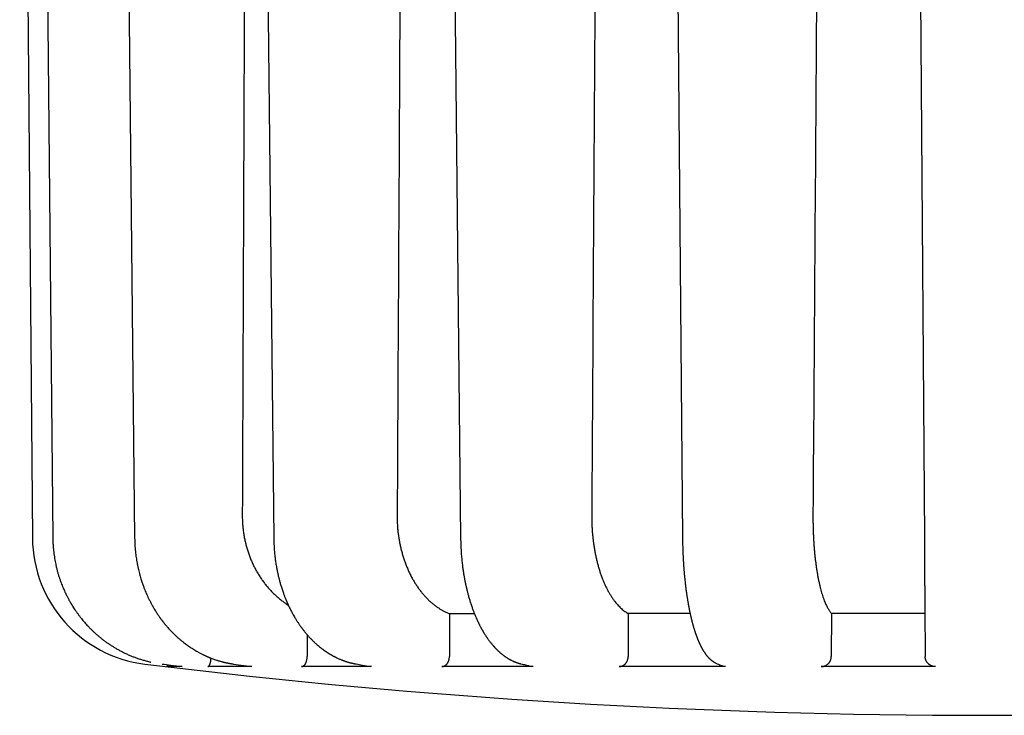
# Model space of a CAD drawing. Header units: millimetres. Extents: x 8 to 399, y 12 to 198.
# Tile 11 of 51: x 194 to 213, y 18 to 32. Entities that reach past the tile are written whole.
import ezdxf

# ---------------------------------------------------------------- set-up
doc = ezdxf.new("R2010")
doc.units = ezdxf.units.MM

msp = doc.modelspace()

# ---------------------------------------------------------------- linework, layer by layer
at = {"color": 7, "linetype": 'Continuous', "lineweight": 30}
for p, q in [((194.113, 50.249), (194.362, 21.709)), ((211.624, 43.759), (211.778, 21.71)), ((202.504, 20.232), (202.504, 19.399)), ((205.997, 20.234), (205.995, 19.399)), ((209.965, 20.236), (209.961, 19.399)), ((199.725, 19.824), (199.726, 19.399)), ((211.794, 19.447), (211.794, 19.399)), ((198.288, 19.25), (198.64, 19.201)), ((197.285, 19.201), (196.992, 19.201)), ((197.285, 19.201), (197.284, 19.201)), ((198.647, 19.201), (197.787, 19.201)), ((198.647, 19.201), (198.64, 19.201)), ((200.984, 19.201), (199.617, 19.201)), ((204.137, 19.201), (202.355, 19.201)), ((207.892, 19.201), (205.817, 19.201)), ((211.993, 19.201), (209.766, 19.201))]:
    msp.add_line(p, q, dxfattribs=at)
at = {"color": 7, "linetype": 'Continuous', "lineweight": 30, "flags": 128}
for points in [[(194.542, 43.759), (194.647, 33.078), (194.76, 21.709)], [(196.121, 43.758), (196.235, 33.078), (196.357, 21.709)], [(198.835, 43.758), (198.95, 33.078), (199.073, 21.709)], [(202.497, 43.759), (202.606, 33.078), (202.723, 21.709)], [(206.86, 43.759), (206.955, 33.079), (207.056, 21.709)]]:
    msp.add_lwpolyline(points, dxfattribs=at)
at = {"color": 7, "linetype": 'Continuous', "lineweight": 30}
for centre, radius, start, end in [((196.861, 21.731), 2.5, 180.5, 263.0203), ((212.963, 153.249), 135, 263.02033, 270), ((212.963, 153.249), 135, 270, 276.97967)]:
    msp.add_arc(centre, radius, start, end, dxfattribs=at)
for centre, major_axis, ratio, start_param, end_param in [((212.963, -153.88), (8.75, 2506.65), 0.006046, 1.491893, 1.500531), ((212.963, -152.796), (12.375, 2506.65), 0.004936, 1.49233, 1.500968), ((212.963, -151.384), (15.156, 2506.65), 0.003491, 1.492892, 1.50153), ((212.963, -149.739), (16.904, 2506.65), 0.001807, 1.493542, 1.502179)]:
    msp.add_ellipse(centre, major_axis=major_axis, ratio=ratio, start_param=start_param, end_param=end_param, dxfattribs=at)
for points, knots in [([(198.459, 22.157), (198.459, 22.129), (198.46, 22.074), (198.464, 21.991), (198.471, 21.909), (198.481, 21.826), (198.494, 21.743), (198.511, 21.66), (198.531, 21.577), (198.553, 21.497), (198.578, 21.419), (198.606, 21.342), (198.636, 21.267), (198.67, 21.193), (198.706, 21.12), (198.746, 21.048), (198.788, 20.978), (198.832, 20.91), (198.878, 20.846), (198.926, 20.785), (198.977, 20.725), (199.029, 20.668), (199.085, 20.613), (199.143, 20.56), (199.203, 20.51), (199.261, 20.466), (199.313, 20.43), (199.344, 20.41), (199.357, 20.401)], [0, 0, 0, 0, 0.0386677, 0.0773689, 0.1160701, 0.1547378, 0.194529, 0.2343567, 0.2741844, 0.3139756, 0.3526431, 0.3913441, 0.430045, 0.4687126, 0.5085014, 0.5483266, 0.5881518, 0.6279406, 0.6666388, 0.7053704, 0.744102, 0.7828002, 0.8226173, 0.8624707, 0.9023242, 0.9421414, 0.9757288, 1, 1, 1, 1]), ([(201.482, 22.157), (201.482, 22.129), (201.482, 22.074), (201.486, 21.991), (201.491, 21.909), (201.499, 21.826), (201.51, 21.743), (201.523, 21.66), (201.539, 21.577), (201.558, 21.497), (201.578, 21.419), (201.6, 21.342), (201.625, 21.267), (201.652, 21.193), (201.682, 21.12), (201.714, 21.048), (201.748, 20.978), (201.784, 20.91), (201.822, 20.846), (201.861, 20.785), (201.902, 20.725), (201.945, 20.668), (201.99, 20.613), (202.037, 20.56), (202.086, 20.51), (202.133, 20.466), (202.179, 20.427), (202.223, 20.392), (202.267, 20.36), (202.313, 20.33), (202.359, 20.302), (202.407, 20.276), (202.455, 20.253), (202.488, 20.239), (202.504, 20.232)], [0, 0, 0, 0, 0.031977, 0.063981, 0.095985, 0.127962, 0.160867, 0.193803, 0.226739, 0.259644, 0.291621, 0.323625, 0.355629, 0.387605, 0.420509, 0.453443, 0.486376, 0.51928, 0.551281, 0.58331, 0.615339, 0.647341, 0.680268, 0.713224, 0.746181, 0.779108, 0.806428, 0.833766, 0.861103, 0.888423, 0.916308, 0.944212, 0.972115, 1, 1, 1, 1]), ([(205.283, 22.157), (205.283, 22.129), (205.283, 22.074), (205.285, 21.991), (205.289, 21.909), (205.294, 21.826), (205.302, 21.743), (205.311, 21.66), (205.322, 21.577), (205.334, 21.497), (205.349, 21.419), (205.364, 21.342), (205.382, 21.267), (205.401, 21.193), (205.421, 21.12), (205.444, 21.048), (205.468, 20.978), (205.493, 20.91), (205.52, 20.846), (205.547, 20.785), (205.576, 20.725), (205.606, 20.668), (205.638, 20.613), (205.671, 20.56), (205.706, 20.51), (205.739, 20.466), (205.771, 20.427), (205.801, 20.393), (205.832, 20.361), (205.864, 20.331), (205.896, 20.304), (205.929, 20.278), (205.963, 20.255), (205.986, 20.241), (205.997, 20.234)], [0, 0, 0, 0, 0.032066, 0.06416, 0.096254, 0.12832, 0.161317, 0.194345, 0.227373, 0.260371, 0.292437, 0.32453, 0.356624, 0.38869, 0.421685, 0.454711, 0.487737, 0.520733, 0.552823, 0.584942, 0.61706, 0.64915, 0.682169, 0.715217, 0.748266, 0.781284, 0.808343, 0.835417, 0.862492, 0.889551, 0.917154, 0.944775, 0.972396, 1, 1, 1, 1]), ([(209.603, 22.157), (209.603, 22.129), (209.603, 22.074), (209.604, 21.991), (209.605, 21.909), (209.608, 21.826), (209.611, 21.743), (209.616, 21.66), (209.621, 21.577), (209.627, 21.497), (209.634, 21.419), (209.642, 21.342), (209.651, 21.267), (209.661, 21.193), (209.671, 21.12), (209.682, 21.048), (209.695, 20.978), (209.707, 20.91), (209.721, 20.846), (209.735, 20.784), (209.75, 20.725), (209.765, 20.668), (209.781, 20.613), (209.798, 20.56), (209.816, 20.51), (209.833, 20.466), (209.849, 20.428), (209.865, 20.394), (209.881, 20.362), (209.897, 20.332), (209.913, 20.305), (209.93, 20.279), (209.947, 20.256), (209.959, 20.242), (209.965, 20.236)], [0, 0, 0, 0, 0.032118, 0.064264, 0.096411, 0.128529, 0.16158, 0.194662, 0.227744, 0.260795, 0.292914, 0.32506, 0.357206, 0.389324, 0.422373, 0.455453, 0.488533, 0.521583, 0.553725, 0.585895, 0.618065, 0.650207, 0.683279, 0.716381, 0.749483, 0.782555, 0.80946, 0.836381, 0.863303, 0.890208, 0.917648, 0.945104, 0.972561, 1, 1, 1, 1]), ([(194.76, 21.709), (194.76, 21.685), (194.761, 21.639), (194.764, 21.569), (194.77, 21.502), (194.776, 21.437), (194.784, 21.374), (194.794, 21.314), (194.804, 21.255), (194.816, 21.194), (194.831, 21.131), (194.847, 21.067), (194.864, 21.006), (194.882, 20.948), (194.901, 20.892), (194.92, 20.838), (194.94, 20.788), (194.959, 20.74), (194.978, 20.697), (194.996, 20.657), (195.013, 20.621), (195.029, 20.588), (195.043, 20.56), (195.057, 20.534), (195.069, 20.511), (195.08, 20.491), (195.09, 20.473), (195.098, 20.459), (195.106, 20.446), (195.111, 20.436), (195.116, 20.429), (195.119, 20.424), (195.121, 20.42), (195.124, 20.416), (195.126, 20.412), (195.129, 20.406), (195.133, 20.4), (195.138, 20.392), (195.143, 20.385), (195.148, 20.377), (195.159, 20.358), (195.178, 20.329), (195.206, 20.287), (195.237, 20.244), (195.27, 20.199), (195.302, 20.157), (195.333, 20.118), (195.363, 20.083), (195.394, 20.047), (195.427, 20.011), (195.461, 19.974), (195.497, 19.937), (195.535, 19.9), (195.575, 19.863), (195.616, 19.826), (195.66, 19.789), (195.707, 19.75), (195.757, 19.712), (195.808, 19.675), (195.859, 19.639), (195.91, 19.606), (195.963, 19.573), (196.019, 19.54), (196.077, 19.508), (196.137, 19.477), (196.201, 19.447), (196.264, 19.419), (196.327, 19.393), (196.39, 19.37), (196.456, 19.347), (196.523, 19.327), (196.593, 19.308), (196.643, 19.295), (196.67, 19.289), (196.674, 19.288)], [0, 0, 0, 0, 0.021158, 0.04171, 0.061665, 0.081033, 0.09982, 0.118032, 0.135674, 0.152751, 0.173422, 0.193211, 0.212121, 0.230154, 0.247311, 0.264551, 0.280773, 0.295938, 0.310061, 0.323152, 0.335219, 0.345664, 0.355209, 0.363856, 0.371607, 0.378464, 0.384413, 0.389473, 0.393768, 0.397434, 0.399416, 0.40115, 0.402636, 0.403874, 0.40525, 0.407062, 0.409489, 0.412175, 0.414905, 0.417677, 0.420493, 0.434344, 0.449359, 0.465261, 0.482032, 0.499662, 0.513018, 0.526818, 0.541052, 0.555708, 0.570787, 0.586316, 0.602673, 0.618515, 0.635175, 0.652663, 0.670991, 0.690201, 0.710295, 0.728105, 0.746528, 0.765547, 0.78514, 0.805281, 0.82598, 0.84725, 0.8691, 0.889178, 0.909741, 0.930798, 0.952361, 0.974445, 0.996657, 1, 1, 1, 1]), ([(196.357, 21.709), (196.358, 21.686), (196.359, 21.641), (196.362, 21.574), (196.366, 21.51), (196.372, 21.448), (196.379, 21.388), (196.386, 21.331), (196.395, 21.275), (196.405, 21.218), (196.417, 21.159), (196.43, 21.099), (196.444, 21.042), (196.458, 20.989), (196.472, 20.94), (196.485, 20.896), (196.498, 20.857), (196.511, 20.82), (196.523, 20.786), (196.534, 20.754), (196.545, 20.725), (196.559, 20.692), (196.575, 20.652), (196.596, 20.604), (196.618, 20.555), (196.644, 20.502), (196.672, 20.447), (196.703, 20.39), (196.732, 20.34), (196.758, 20.298), (196.779, 20.264), (196.799, 20.232), (196.819, 20.203), (196.835, 20.179), (196.848, 20.161), (196.858, 20.147), (196.867, 20.134), (196.876, 20.123), (196.883, 20.113), (196.889, 20.106), (196.893, 20.101), (196.897, 20.095), (196.901, 20.089), (196.907, 20.081), (196.916, 20.071), (196.926, 20.058), (196.937, 20.044), (196.948, 20.03), (196.96, 20.016), (196.971, 20.002), (196.987, 19.983), (197.007, 19.96), (197.032, 19.932), (197.059, 19.904), (197.087, 19.875), (197.117, 19.844), (197.145, 19.817), (197.17, 19.794), (197.191, 19.774), (197.214, 19.754), (197.237, 19.734), (197.26, 19.715), (197.282, 19.697), (197.302, 19.681), (197.318, 19.668), (197.33, 19.659), (197.338, 19.652), (197.344, 19.648), (197.348, 19.645), (197.353, 19.642), (197.359, 19.637), (197.366, 19.632), (197.375, 19.625), (197.386, 19.617), (197.398, 19.609), (197.412, 19.599), (197.427, 19.589), (197.451, 19.572), (197.484, 19.551), (197.524, 19.526), (197.563, 19.503), (197.596, 19.484), (197.626, 19.468), (197.651, 19.455), (197.674, 19.443), (197.696, 19.432), (197.716, 19.423), (197.733, 19.415), (197.748, 19.408), (197.761, 19.402), (197.77, 19.398), (197.777, 19.395), (197.782, 19.393), (197.789, 19.39), (197.798, 19.386), (197.809, 19.381), (197.821, 19.376), (197.836, 19.371), (197.851, 19.364), (197.874, 19.356), (197.902, 19.345), (197.936, 19.334), (197.967, 19.323), (197.996, 19.315), (198.022, 19.307), (198.046, 19.3), (198.068, 19.294), (198.088, 19.289), (198.106, 19.285), (198.119, 19.282), (198.128, 19.28), (198.133, 19.279), (198.138, 19.278), (198.143, 19.277), (198.148, 19.275), (198.154, 19.274), (198.162, 19.273), (198.172, 19.27), (198.185, 19.268), (198.201, 19.265), (198.219, 19.261), (198.24, 19.258), (198.263, 19.254), (198.279, 19.252), (198.288, 19.25)], [0, 0, 0, 0, 0.019198, 0.037791, 0.055788, 0.073196, 0.090022, 0.10627, 0.121944, 0.13705, 0.155235, 0.172528, 0.188932, 0.204449, 0.219078, 0.231607, 0.243402, 0.254455, 0.264741, 0.274259, 0.283017, 0.291018, 0.305102, 0.319791, 0.335096, 0.352147, 0.369921, 0.388444, 0.40775, 0.419941, 0.431511, 0.442445, 0.452738, 0.462388, 0.46751, 0.47243, 0.477146, 0.481535, 0.485206, 0.487568, 0.48947, 0.491141, 0.493298, 0.495995, 0.500217, 0.505198, 0.510353, 0.515599, 0.520935, 0.526362, 0.531881, 0.542558, 0.553563, 0.564911, 0.57692, 0.589718, 0.603312, 0.611698, 0.620364, 0.629314, 0.638559, 0.647866, 0.65642, 0.664144, 0.671034, 0.675003, 0.678198, 0.680291, 0.681455, 0.683031, 0.685299, 0.68826, 0.691583, 0.695489, 0.699977, 0.705047, 0.710698, 0.716579, 0.731824, 0.746322, 0.760077, 0.773101, 0.782097, 0.790713, 0.798935, 0.806469, 0.8132, 0.81903, 0.824086, 0.828368, 0.83202, 0.833554, 0.835269, 0.837612, 0.840595, 0.844218, 0.848399, 0.853198, 0.858509, 0.863761, 0.875692, 0.886814, 0.897127, 0.906392, 0.914888, 0.922611, 0.929611, 0.935981, 0.941722, 0.946833, 0.948632, 0.950337, 0.951949, 0.953466, 0.954895, 0.95673, 0.959291, 0.962578, 0.966803, 0.971829, 0.977658, 0.984294, 0.991739, 1, 1, 1, 1]), ([(199.073, 21.709), (199.074, 21.688), (199.074, 21.647), (199.077, 21.588), (199.08, 21.53), (199.084, 21.476), (199.088, 21.424), (199.093, 21.375), (199.099, 21.329), (199.104, 21.286), (199.11, 21.242), (199.117, 21.2), (199.124, 21.157), (199.131, 21.119), (199.138, 21.083), (199.145, 21.051), (199.151, 21.022), (199.157, 20.995), (199.163, 20.968), (199.17, 20.941), (199.177, 20.913), (199.184, 20.884), (199.193, 20.853), (199.202, 20.821), (199.212, 20.786), (199.224, 20.748), (199.236, 20.71), (199.249, 20.672), (199.261, 20.638), (199.272, 20.608), (199.282, 20.582), (199.291, 20.557), (199.301, 20.533), (199.309, 20.513), (199.315, 20.498), (199.319, 20.488), (199.322, 20.481), (199.325, 20.474), (199.328, 20.466), (199.332, 20.457), (199.337, 20.446), (199.343, 20.434), (199.349, 20.42), (199.355, 20.407), (199.361, 20.393), (199.371, 20.372), (199.384, 20.344), (199.401, 20.311), (199.418, 20.277), (199.436, 20.244), (199.456, 20.209), (199.476, 20.172), (199.495, 20.141), (199.512, 20.114), (199.526, 20.092), (199.54, 20.069), (199.555, 20.047), (199.57, 20.025), (199.584, 20.005), (199.595, 19.989), (199.604, 19.976), (199.611, 19.967), (199.617, 19.959), (199.622, 19.952), (199.625, 19.947), (199.628, 19.944), (199.631, 19.94), (199.635, 19.935), (199.64, 19.928), (199.647, 19.919), (199.655, 19.908), (199.665, 19.896), (199.676, 19.882), (199.688, 19.867), (199.701, 19.852), (199.713, 19.837), (199.73, 19.818), (199.749, 19.796), (199.773, 19.77), (199.794, 19.747), (199.814, 19.727), (199.833, 19.708), (199.852, 19.69), (199.872, 19.67), (199.897, 19.648), (199.924, 19.623), (199.954, 19.598), (199.984, 19.574), (200.015, 19.549), (200.047, 19.525), (200.075, 19.506), (200.095, 19.492), (200.107, 19.484), (200.117, 19.477), (200.126, 19.472), (200.133, 19.467), (200.14, 19.463), (200.148, 19.458), (200.157, 19.452), (200.166, 19.446), (200.176, 19.44), (200.187, 19.434), (200.199, 19.427), (200.211, 19.42), (200.222, 19.414), (200.232, 19.409), (200.242, 19.403), (200.253, 19.398), (200.264, 19.392), (200.277, 19.385), (200.292, 19.378), (200.311, 19.369), (200.333, 19.358), (200.358, 19.347), (200.381, 19.338), (200.401, 19.33), (200.418, 19.323), (200.434, 19.317), (200.448, 19.312), (200.462, 19.307), (200.477, 19.302), (200.493, 19.297), (200.51, 19.292), (200.527, 19.287), (200.542, 19.283), (200.555, 19.279), (200.567, 19.276), (200.578, 19.273), (200.587, 19.271), (200.596, 19.269), (200.605, 19.267), (200.616, 19.264), (200.629, 19.261), (200.645, 19.258), (200.662, 19.255), (200.674, 19.252), (200.681, 19.251)], [0, 0, 0, 0, 0.0175652, 0.0344071, 0.0505328, 0.0659481, 0.0806579, 0.0944221, 0.1075125, 0.1199314, 0.1316804, 0.1447955, 0.156964, 0.1681863, 0.1784622, 0.1877911, 0.1961719, 0.2042319, 0.2118064, 0.2197662, 0.2281175, 0.2368621, 0.246002, 0.2555292, 0.2664358, 0.2777891, 0.2895904, 0.3014674, 0.312804, 0.3214618, 0.3297739, 0.3377416, 0.3453661, 0.352583, 0.3565721, 0.3597952, 0.3622523, 0.3641095, 0.366431, 0.3694057, 0.3730342, 0.3772725, 0.3816969, 0.3862055, 0.3907981, 0.3954747, 0.4068304, 0.4186518, 0.4298011, 0.4413666, 0.4535752, 0.4664659, 0.4800341, 0.4879436, 0.4960634, 0.5043895, 0.5129191, 0.5214526, 0.5292948, 0.5363888, 0.5402406, 0.5438306, 0.5471591, 0.5499365, 0.5518787, 0.5529976, 0.5543755, 0.5564627, 0.5592589, 0.5627643, 0.5670722, 0.5721186, 0.577904, 0.5843811, 0.5908773, 0.5971756, 0.6032765, 0.6153529, 0.626576, 0.6369547, 0.6464817, 0.6552161, 0.6632083, 0.6728542, 0.6837563, 0.6966023, 0.7103321, 0.7238422, 0.7358415, 0.7510488, 0.7653007, 0.7709123, 0.7759301, 0.7803055, 0.7840386, 0.7865446, 0.7893045, 0.7925994, 0.7964295, 0.8002579, 0.8043941, 0.808837, 0.8135865, 0.8186396, 0.8234129, 0.8274796, 0.8308396, 0.8353086, 0.8399974, 0.8450289, 0.8508804, 0.857678, 0.8673116, 0.8772045, 0.8868831, 0.8939028, 0.900586, 0.9066412, 0.9119567, 0.9171701, 0.9227142, 0.9288203, 0.9355431, 0.9425051, 0.9477523, 0.9527021, 0.9573037, 0.9614601, 0.9652061, 0.9678179, 0.9712124, 0.9753912, 0.9803565, 0.9861109, 0.9926574, 1, 1, 1, 1]), ([(202.723, 21.709), (202.723, 21.686), (202.724, 21.64), (202.726, 21.574), (202.729, 21.51), (202.732, 21.449), (202.736, 21.391), (202.741, 21.336), (202.746, 21.284), (202.751, 21.235), (202.756, 21.189), (202.762, 21.145), (202.768, 21.103), (202.773, 21.065), (202.779, 21.029), (202.784, 20.995), (202.789, 20.965), (202.794, 20.937), (202.799, 20.912), (202.803, 20.89), (202.807, 20.869), (202.811, 20.851), (202.814, 20.836), (202.817, 20.823), (202.819, 20.812), (202.821, 20.802), (202.823, 20.793), (202.825, 20.786), (202.826, 20.778), (202.829, 20.768), (202.831, 20.755), (202.835, 20.741), (202.839, 20.724), (202.843, 20.704), (202.849, 20.682), (202.855, 20.657), (202.862, 20.63), (202.87, 20.601), (202.879, 20.568), (202.889, 20.533), (202.9, 20.497), (202.911, 20.462), (202.922, 20.428), (202.933, 20.393), (202.945, 20.359), (202.957, 20.326), (202.968, 20.297), (202.978, 20.268), (202.991, 20.235), (203.008, 20.195), (203.024, 20.158), (203.036, 20.13), (203.044, 20.112), (203.051, 20.096), (203.057, 20.083), (203.062, 20.073), (203.067, 20.063), (203.072, 20.053), (203.078, 20.041), (203.085, 20.026), (203.094, 20.009), (203.104, 19.988), (203.114, 19.97), (203.123, 19.953), (203.13, 19.94), (203.137, 19.928), (203.142, 19.918), (203.147, 19.91), (203.15, 19.905), (203.153, 19.9), (203.155, 19.896), (203.158, 19.891), (203.162, 19.884), (203.168, 19.873), (203.176, 19.86), (203.186, 19.845), (203.196, 19.829), (203.207, 19.812), (203.217, 19.795), (203.227, 19.78), (203.237, 19.767), (203.246, 19.753), (203.257, 19.738), (203.269, 19.721), (203.283, 19.702), (203.297, 19.684), (203.312, 19.664), (203.329, 19.643), (203.342, 19.628), (203.352, 19.617), (203.358, 19.61), (203.363, 19.603), (203.369, 19.597), (203.375, 19.59), (203.382, 19.583), (203.39, 19.574), (203.398, 19.565), (203.406, 19.556), (203.414, 19.548), (203.421, 19.541), (203.429, 19.533), (203.437, 19.525), (203.446, 19.517), (203.454, 19.509), (203.462, 19.502), (203.47, 19.494), (203.48, 19.485), (203.491, 19.475), (203.503, 19.465), (203.514, 19.455), (203.527, 19.445), (203.54, 19.434), (203.554, 19.424), (203.566, 19.415), (203.576, 19.407), (203.585, 19.401), (203.593, 19.395), (203.602, 19.389), (203.613, 19.382), (203.624, 19.375), (203.635, 19.368), (203.645, 19.361), (203.655, 19.356), (203.664, 19.35), (203.672, 19.346), (203.68, 19.341), (203.692, 19.335), (203.706, 19.327), (203.724, 19.318), (203.739, 19.311), (203.752, 19.305), (203.763, 19.3), (203.774, 19.295), (203.786, 19.291), (203.797, 19.286), (203.806, 19.283), (203.813, 19.28), (203.821, 19.278), (203.829, 19.275), (203.838, 19.272), (203.846, 19.269), (203.853, 19.267), (203.859, 19.265), (203.865, 19.263), (203.872, 19.261), (203.88, 19.259), (203.89, 19.257), (203.897, 19.255), (203.9, 19.254)], [0, 0, 0, 0, 0.019826, 0.038859, 0.057106, 0.074577, 0.091277, 0.106934, 0.121857, 0.136049, 0.14951, 0.162469, 0.174673, 0.186123, 0.196819, 0.20676, 0.215787, 0.224083, 0.231647, 0.238478, 0.244679, 0.250113, 0.254776, 0.258708, 0.262182, 0.265196, 0.267816, 0.270043, 0.272195, 0.275298, 0.279111, 0.283619, 0.28882, 0.29505, 0.302048, 0.309814, 0.318347, 0.327649, 0.337721, 0.349967, 0.361752, 0.373071, 0.383936, 0.396279, 0.407969, 0.418999, 0.429363, 0.439056, 0.448517, 0.464991, 0.482181, 0.489127, 0.495813, 0.501757, 0.506959, 0.510586, 0.513955, 0.51788, 0.52244, 0.527628, 0.535066, 0.543096, 0.551718, 0.557322, 0.562944, 0.567843, 0.571953, 0.575275, 0.577332, 0.578963, 0.580738, 0.582795, 0.585133, 0.590012, 0.595781, 0.602222, 0.609247, 0.616857, 0.624722, 0.63138, 0.63706, 0.64311, 0.649641, 0.658646, 0.66738, 0.675785, 0.686224, 0.696673, 0.706768, 0.710519, 0.714136, 0.717585, 0.720862, 0.724327, 0.728422, 0.733147, 0.73838, 0.743355, 0.747942, 0.752142, 0.755956, 0.761342, 0.7661, 0.770628, 0.775042, 0.779869, 0.785356, 0.79159, 0.798367, 0.804894, 0.811094, 0.81913, 0.826508, 0.83292, 0.839191, 0.842892, 0.847001, 0.851915, 0.857635, 0.863785, 0.869475, 0.874643, 0.879688, 0.884097, 0.888329, 0.892523, 0.896684, 0.905534, 0.914377, 0.923498, 0.928191, 0.933451, 0.93922, 0.945182, 0.950992, 0.954715, 0.958097, 0.961798, 0.966127, 0.970649, 0.97455, 0.977811, 0.980259, 0.982958, 0.986279, 0.990226, 0.994799, 1, 1, 1, 1]), ([(207.056, 21.709), (207.056, 21.69), (207.056, 21.651), (207.057, 21.596), (207.059, 21.543), (207.06, 21.494), (207.062, 21.448), (207.064, 21.405), (207.065, 21.367), (207.067, 21.332), (207.069, 21.3), (207.07, 21.271), (207.072, 21.245), (207.073, 21.221), (207.075, 21.2), (207.076, 21.182), (207.077, 21.167), (207.078, 21.154), (207.079, 21.144), (207.079, 21.135), (207.08, 21.129), (207.08, 21.124), (207.081, 21.119), (207.081, 21.112), (207.082, 21.102), (207.083, 21.089), (207.084, 21.073), (207.086, 21.056), (207.087, 21.038), (207.089, 21.019), (207.091, 20.994), (207.094, 20.961), (207.098, 20.921), (207.103, 20.878), (207.107, 20.835), (207.112, 20.794), (207.117, 20.756), (207.121, 20.72), (207.126, 20.684), (207.131, 20.65), (207.135, 20.618), (207.14, 20.588), (207.144, 20.56), (207.148, 20.535), (207.152, 20.512), (207.155, 20.489), (207.159, 20.467), (207.163, 20.442), (207.167, 20.421), (207.17, 20.403), (207.173, 20.39), (207.175, 20.378), (207.177, 20.367), (207.179, 20.359), (207.18, 20.353), (207.181, 20.348), (207.182, 20.343), (207.183, 20.337), (207.185, 20.328), (207.187, 20.316), (207.19, 20.302), (207.193, 20.285), (207.197, 20.268), (207.201, 20.25), (207.205, 20.231), (207.209, 20.214), (207.212, 20.197), (207.216, 20.181), (207.22, 20.165), (207.224, 20.149), (207.227, 20.135), (207.23, 20.122), (207.233, 20.109), (207.237, 20.097), (207.24, 20.083), (207.244, 20.067), (207.248, 20.053), (207.251, 20.042), (207.253, 20.033), (207.255, 20.026), (207.257, 20.02), (207.258, 20.015), (207.26, 20.008), (207.262, 20), (207.266, 19.989), (207.269, 19.977), (207.275, 19.958), (207.282, 19.932), (207.292, 19.903), (207.299, 19.879), (207.305, 19.861), (207.309, 19.849), (207.312, 19.84), (207.315, 19.834), (207.316, 19.829), (207.318, 19.823), (207.321, 19.815), (207.324, 19.806), (207.328, 19.796), (207.332, 19.785), (207.336, 19.776), (207.339, 19.766), (207.342, 19.758), (207.346, 19.749), (207.349, 19.74), (207.353, 19.731), (207.356, 19.723), (207.359, 19.716), (207.362, 19.71), (207.364, 19.704), (207.366, 19.698), (207.369, 19.692), (207.372, 19.686), (207.376, 19.677), (207.379, 19.669), (207.383, 19.661), (207.386, 19.653), (207.39, 19.646), (207.393, 19.638), (207.397, 19.631), (207.4, 19.625), (207.403, 19.619), (207.405, 19.613), (207.408, 19.607), (207.412, 19.601), (207.415, 19.593), (207.419, 19.586), (207.423, 19.578), (207.428, 19.569), (207.434, 19.558), (207.44, 19.547), (207.446, 19.537), (207.452, 19.527), (207.458, 19.517), (207.465, 19.505), (207.473, 19.492), (207.482, 19.479), (207.491, 19.466), (207.499, 19.454), (207.507, 19.444), (207.514, 19.433), (207.523, 19.423), (207.531, 19.413), (207.539, 19.403), (207.549, 19.391), (207.558, 19.382), (207.565, 19.374), (207.569, 19.37), (207.572, 19.367), (207.575, 19.363), (207.58, 19.359), (207.585, 19.355), (207.591, 19.349), (207.597, 19.343), (207.604, 19.337), (207.61, 19.332), (207.616, 19.327), (207.622, 19.322), (207.63, 19.316), (207.638, 19.31), (207.647, 19.303), (207.656, 19.297), (207.662, 19.293), (207.667, 19.29), (207.67, 19.288), (207.675, 19.286), (207.68, 19.283), (207.686, 19.279), (207.693, 19.276), (207.701, 19.272), (207.706, 19.269), (207.709, 19.267)], [0, 0, 0, 0, 0.017145, 0.033362, 0.048658, 0.063039, 0.076508, 0.089071, 0.100088, 0.110301, 0.119714, 0.128325, 0.136136, 0.143133, 0.149332, 0.154733, 0.159337, 0.163142, 0.166202, 0.168582, 0.170488, 0.17192, 0.173239, 0.175087, 0.17823, 0.182256, 0.187018, 0.192123, 0.197551, 0.203303, 0.209379, 0.220793, 0.233208, 0.24663, 0.261028, 0.273006, 0.285215, 0.29683, 0.307824, 0.319225, 0.329881, 0.339796, 0.348973, 0.357412, 0.365114, 0.372165, 0.379831, 0.388262, 0.39746, 0.402062, 0.406816, 0.41114, 0.41476, 0.417674, 0.419707, 0.421203, 0.422927, 0.42516, 0.427903, 0.432266, 0.437503, 0.443616, 0.449813, 0.456694, 0.463579, 0.470105, 0.47627, 0.482076, 0.488566, 0.494536, 0.499986, 0.504914, 0.509527, 0.514522, 0.520056, 0.526128, 0.532668, 0.536686, 0.540115, 0.542954, 0.545204, 0.547225, 0.549749, 0.553398, 0.557774, 0.562879, 0.568593, 0.582013, 0.594883, 0.607204, 0.613563, 0.618992, 0.623485, 0.625694, 0.627732, 0.630443, 0.633958, 0.638373, 0.643407, 0.648288, 0.652949, 0.657389, 0.661607, 0.665602, 0.670363, 0.674756, 0.678753, 0.682351, 0.68555, 0.688349, 0.69107, 0.693948, 0.697547, 0.701868, 0.706468, 0.710816, 0.714911, 0.718752, 0.722914, 0.726746, 0.730273, 0.733495, 0.736464, 0.739838, 0.743566, 0.747825, 0.752362, 0.756831, 0.76123, 0.768625, 0.775389, 0.781202, 0.786987, 0.793541, 0.800597, 0.809403, 0.818395, 0.826977, 0.834727, 0.842199, 0.849455, 0.85694, 0.864553, 0.87168, 0.880053, 0.890182, 0.894236, 0.897694, 0.900557, 0.903038, 0.90592, 0.910411, 0.915359, 0.920454, 0.925967, 0.930807, 0.934953, 0.939558, 0.94488, 0.951711, 0.958447, 0.964582, 0.969947, 0.972084, 0.974114, 0.976863, 0.980709, 0.984505, 0.988983, 0.994147, 1, 1, 1, 1]), ([(211.778, 21.71), (211.778, 21.679), (211.779, 21.617), (211.779, 21.524), (211.78, 21.432), (211.78, 21.34), (211.781, 21.25), (211.782, 21.161), (211.782, 21.073), (211.783, 20.986), (211.784, 20.9), (211.784, 20.814), (211.785, 20.729), (211.785, 20.647), (211.786, 20.566), (211.786, 20.488), (211.787, 20.412), (211.787, 20.339), (211.788, 20.267), (211.788, 20.197), (211.789, 20.129), (211.789, 20.064), (211.79, 20.001), (211.79, 19.942), (211.791, 19.885), (211.791, 19.832), (211.791, 19.782), (211.792, 19.735), (211.792, 19.691), (211.792, 19.65), (211.793, 19.612), (211.793, 19.577), (211.793, 19.546), (211.793, 19.519), (211.793, 19.495), (211.793, 19.476), (211.794, 19.459), (211.794, 19.451), (211.794, 19.447)], [0, 0, 0, 0, 0.028192, 0.056228, 0.084155, 0.112019, 0.139865, 0.167243, 0.194692, 0.222257, 0.24998, 0.278145, 0.30616, 0.334071, 0.361924, 0.389765, 0.417142, 0.444596, 0.47217, 0.499907, 0.528064, 0.556072, 0.583976, 0.611824, 0.63966, 0.667033, 0.694484, 0.722055, 0.74979, 0.778, 0.806057, 0.834007, 0.861895, 0.889768, 0.917172, 0.944651, 0.972246, 1, 1, 1, 1]), ([(202.992, 20.233), (202.947, 20.233), (202.842, 20.233), (202.679, 20.233), (202.563, 20.232), (202.504, 20.232)], [0, 0, 0, 0, 0.27296, 0.636442, 1, 1, 1, 1]), ([(207.204, 20.235), (207.153, 20.235), (207.03, 20.235), (206.838, 20.235), (206.626, 20.235), (206.415, 20.235), (206.205, 20.234), (206.066, 20.234), (205.997, 20.234)], [0, 0, 0, 0, 0.124926, 0.29955, 0.474572, 0.64963, 0.824797, 1, 1, 1, 1]), ([(211.788, 20.236), (211.712, 20.236), (211.559, 20.236), (211.331, 20.236), (211.102, 20.236), (210.874, 20.236), (210.646, 20.236), (210.419, 20.236), (210.191, 20.236), (210.04, 20.236), (209.965, 20.236)], [0, 0, 0, 0, 0.124742, 0.249484, 0.374329, 0.499174, 0.624328, 0.749483, 0.874742, 1, 1, 1, 1]), ([(196.892, 19.25), (196.949, 19.243), (197.08, 19.226), (197.211, 19.21), (197.284, 19.201)], [0, 0, 0, 0, 0.438704, 1, 1, 1, 1]), ([(196.992, 19.201), (196.992, 19.201), (196.993, 19.201), (196.994, 19.203), (196.995, 19.207), (196.996, 19.212), (196.997, 19.218), (196.998, 19.225), (196.999, 19.232), (196.999, 19.236), (196.999, 19.236)], [0, 0, 0, 0, 0.136443, 0.273829, 0.414194, 0.555592, 0.692037, 0.829432, 0.969826, 1, 1, 1, 1]), ([(197.787, 19.201), (197.789, 19.201), (197.792, 19.201), (197.798, 19.203), (197.803, 19.207), (197.808, 19.212), (197.813, 19.218), (197.818, 19.225), (197.822, 19.234), (197.827, 19.244), (197.831, 19.255), (197.834, 19.267), (197.838, 19.28), (197.841, 19.294), (197.843, 19.308), (197.846, 19.323), (197.847, 19.339), (197.849, 19.353), (197.849, 19.362), (197.849, 19.365)], [0, 0, 0, 0, 0.059279, 0.118967, 0.17995, 0.241382, 0.300661, 0.360353, 0.421349, 0.482795, 0.541966, 0.602192, 0.662417, 0.723732, 0.783059, 0.842794, 0.90381, 0.965265, 1, 1, 1, 1]), ([(199.617, 19.201), (199.62, 19.201), (199.626, 19.201), (199.635, 19.203), (199.644, 19.207), (199.653, 19.212), (199.661, 19.218), (199.67, 19.225), (199.678, 19.234), (199.685, 19.244), (199.692, 19.255), (199.699, 19.267), (199.704, 19.28), (199.71, 19.294), (199.714, 19.308), (199.718, 19.323), (199.721, 19.339), (199.724, 19.357), (199.726, 19.377), (199.726, 19.392), (199.726, 19.399)], [0, 0, 0, 0, 0.052742, 0.105849, 0.160108, 0.214765, 0.267508, 0.320618, 0.374888, 0.429559, 0.482205, 0.535789, 0.589374, 0.643928, 0.696713, 0.749861, 0.804149, 0.858827, 0.928993, 1, 1, 1, 1]), ([(200.681, 19.251), (200.723, 19.244), (200.819, 19.227), (200.915, 19.211), (200.969, 19.202)], [0, 0, 0, 0, 0.4377558, 1, 1, 1, 1]), ([(202.355, 19.201), (202.36, 19.201), (202.368, 19.201), (202.38, 19.203), (202.393, 19.207), (202.405, 19.212), (202.416, 19.218), (202.427, 19.225), (202.438, 19.234), (202.448, 19.244), (202.458, 19.255), (202.467, 19.267), (202.475, 19.28), (202.482, 19.294), (202.488, 19.308), (202.493, 19.324), (202.497, 19.339), (202.501, 19.357), (202.504, 19.377), (202.504, 19.392), (202.504, 19.399)], [0, 0, 0, 0, 0.052925, 0.105849, 0.160307, 0.214765, 0.267691, 0.320618, 0.375088, 0.429558, 0.482387, 0.535215, 0.589571, 0.643927, 0.696894, 0.749861, 0.804344, 0.858827, 0.928992, 1, 1, 1, 1]), ([(203.9, 19.254), (203.93, 19.247), (203.998, 19.23), (204.067, 19.214), (204.105, 19.205)], [0, 0, 0, 0, 0.437015, 1, 1, 1, 1]), ([(205.817, 19.201), (205.822, 19.201), (205.832, 19.201), (205.847, 19.203), (205.862, 19.207), (205.876, 19.212), (205.89, 19.218), (205.903, 19.225), (205.916, 19.234), (205.928, 19.244), (205.94, 19.255), (205.95, 19.267), (205.96, 19.28), (205.968, 19.294), (205.975, 19.308), (205.982, 19.324), (205.987, 19.339), (205.991, 19.357), (205.994, 19.377), (205.995, 19.392), (205.995, 19.399)], [0, 0, 0, 0, 0.052925, 0.105849, 0.160307, 0.214765, 0.267691, 0.320618, 0.375088, 0.429558, 0.482387, 0.535215, 0.589571, 0.643927, 0.696894, 0.749861, 0.804344, 0.858827, 0.928992, 1, 1, 1, 1]), ([(207.709, 19.267), (207.725, 19.26), (207.761, 19.243), (207.797, 19.227), (207.817, 19.217)], [0, 0, 0, 0, 0.4359812, 1, 1, 1, 1]), ([(209.766, 19.201), (209.771, 19.201), (209.782, 19.201), (209.798, 19.203), (209.814, 19.207), (209.83, 19.212), (209.845, 19.218), (209.86, 19.225), (209.874, 19.234), (209.888, 19.244), (209.9, 19.255), (209.911, 19.267), (209.922, 19.28), (209.931, 19.294), (209.939, 19.308), (209.946, 19.323), (209.952, 19.339), (209.956, 19.357), (209.96, 19.377), (209.961, 19.392), (209.961, 19.399)], [0, 0, 0, 0, 0.052742, 0.105849, 0.160107, 0.214764, 0.267507, 0.320617, 0.374886, 0.429557, 0.482203, 0.535787, 0.589371, 0.643925, 0.69671, 0.749858, 0.804145, 0.858824, 0.928991, 1, 1, 1, 1]), ([(211.993, 19.201), (211.987, 19.201), (211.976, 19.201), (211.96, 19.203), (211.943, 19.207), (211.927, 19.212), (211.912, 19.218), (211.897, 19.225), (211.882, 19.234), (211.869, 19.244), (211.856, 19.255), (211.845, 19.267), (211.834, 19.28), (211.824, 19.294), (211.816, 19.308), (211.809, 19.324), (211.803, 19.339), (211.798, 19.357), (211.795, 19.377), (211.794, 19.392), (211.794, 19.399)], [0, 0, 0, 0, 0.0529244, 0.1058487, 0.1603066, 0.2147643, 0.2676907, 0.3206169, 0.375087, 0.4295571, 0.4823854, 0.5352138, 0.5895696, 0.6439256, 0.6968922, 0.749859, 0.8043416, 0.8588246, 0.9289912, 1, 1, 1, 1]), ([(200.984, 19.201), (200.98, 19.201), (200.975, 19.201), (200.97, 19.202), (200.969, 19.202)], [0, 0, 0, 0, 0.743856, 1, 1, 1, 1]), ([(204.137, 19.201), (204.133, 19.201), (204.123, 19.201), (204.113, 19.203), (204.107, 19.204), (204.105, 19.205)], [0, 0, 0, 0, 0.422301, 0.847519, 1, 1, 1, 1]), ([(207.892, 19.201), (207.887, 19.201), (207.876, 19.201), (207.861, 19.203), (207.845, 19.207), (207.83, 19.212), (207.821, 19.216), (207.817, 19.217)], [0, 0, 0, 0, 0.201831, 0.405057, 0.61269, 0.821851, 1, 1, 1, 1])]:
    msp.add_open_spline(points, degree=3, knots=knots, dxfattribs=at)

doc.saveas('drawing.dxf')
